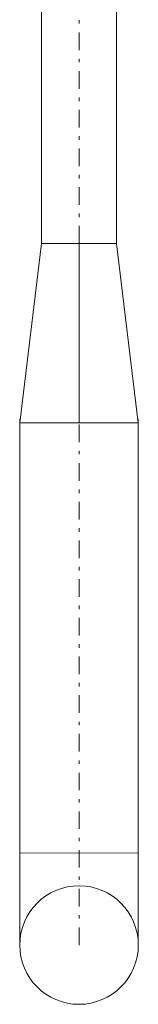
# Model space of a CAD drawing. Header units: millimetres. Extents: x -15538 to -14053, y -265397 to -264347.
# Tile 5 of 35: x -14463.31 to -14459.94, y -264966.23 to -264938.24. Entities that reach past the tile are written whole.
import ezdxf

# ---------------------------------------------------------------- set-up
doc = ezdxf.new("R2010")
doc.units = ezdxf.units.MM
doc.linetypes.add('ACAD_ISO08W100', pattern=[36, 24, -3, 6, -3])
doc.linetypes.add('DASHDOT2', pattern=[0.5, 0.25, -0.125, 0, -0.125])
doc.layers.get('0').update_dxf_attribs({"color": 20, "lineweight": 35})
doc.layers.add('-- CO_rury', color=51, linetype='Continuous', lineweight=9)

# ---------------------------------------------------------------- blocks, each defined once
blk = doc.blocks.new('*U208')
at = {"color": 0, "ltscale": 10}
for p, q in [((422.97, 10.65), (507.97, 10.65)), ((422.97, -10.65), (507.97, -10.65))]:
    blk.add_line(p, q, dxfattribs=at)
at = {"color": 50, "linetype": 'DASHDOT2', "ltscale": 20}
blk.add_line((422.97, 0), (507.97, 0), dxfattribs=at)
blk = doc.blocks.new('-- REDUKCJA typA 25_15')
at = {"color": 50, "linetype": 'Continuous', "lineweight": 0}
blk.add_line((5.1, 0), (0, 0), dxfattribs=at)
at = {"color": 0, "linetype": 'Continuous', "lineweight": 0}
blk.add_lwpolyline([(0, -1.685), (5.1, -1.065), (5.1, 1.065), (0, 1.685)], close=True, dxfattribs=at)
blk = doc.blocks.new('*U183')
blk.add_blockref('-- REDUKCJA typA 25_15', (0, 0))
blk = doc.blocks.new('*U329')
at = {"color": 0, "ltscale": 10}
for p, q in [((-621.91, 16.85), (-472.3, 16.85)), ((-621.91, -16.85), (-472.3, -16.85))]:
    blk.add_line(p, q, dxfattribs=at)
at = {"color": 50, "linetype": 'DASHDOT2', "ltscale": 20}
blk.add_line((-621.91, 0), (-472.3, 0), dxfattribs=at)

msp = doc.modelspace()

# ---------------------------------------------------------------- linework, layer by layer
at = {"layer": '-- CO_rury', "linetype": 'ACAD_ISO08W100', "ltscale": 20}
msp.add_line((-14459.943, -264961.937, 0), (-14463.313, -264961.93), dxfattribs=at)
msp.add_circle((-14461.628, -264964.548), 1.685, dxfattribs=at)

# ---------------------------------------------------------------- block references
at = {"layer": '-- CO_rury', "linetype": 'ACAD_ISO08W100', "ltscale": 20, "yscale": 0.1, "zscale": 0.1}
for name, p, xscale, rotation in [('*U208', (-14461.628, -264986.901, 0), 0.1, 89.99999999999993), ('*U329', (-14461.628, -264902.357), -0.1, 269.9999999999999)]:
    msp.add_blockref(name, p, dxfattribs=dict(at, xscale=xscale, rotation=rotation))
at = {"layer": '-- CO_rury', "linetype": 'ACAD_ISO08W100', "ltscale": 20, "rotation": 89.99999999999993}
msp.add_blockref('*U183', (-14461.628, -264949.704, 0), dxfattribs=at)

doc.saveas('drawing.dxf')
